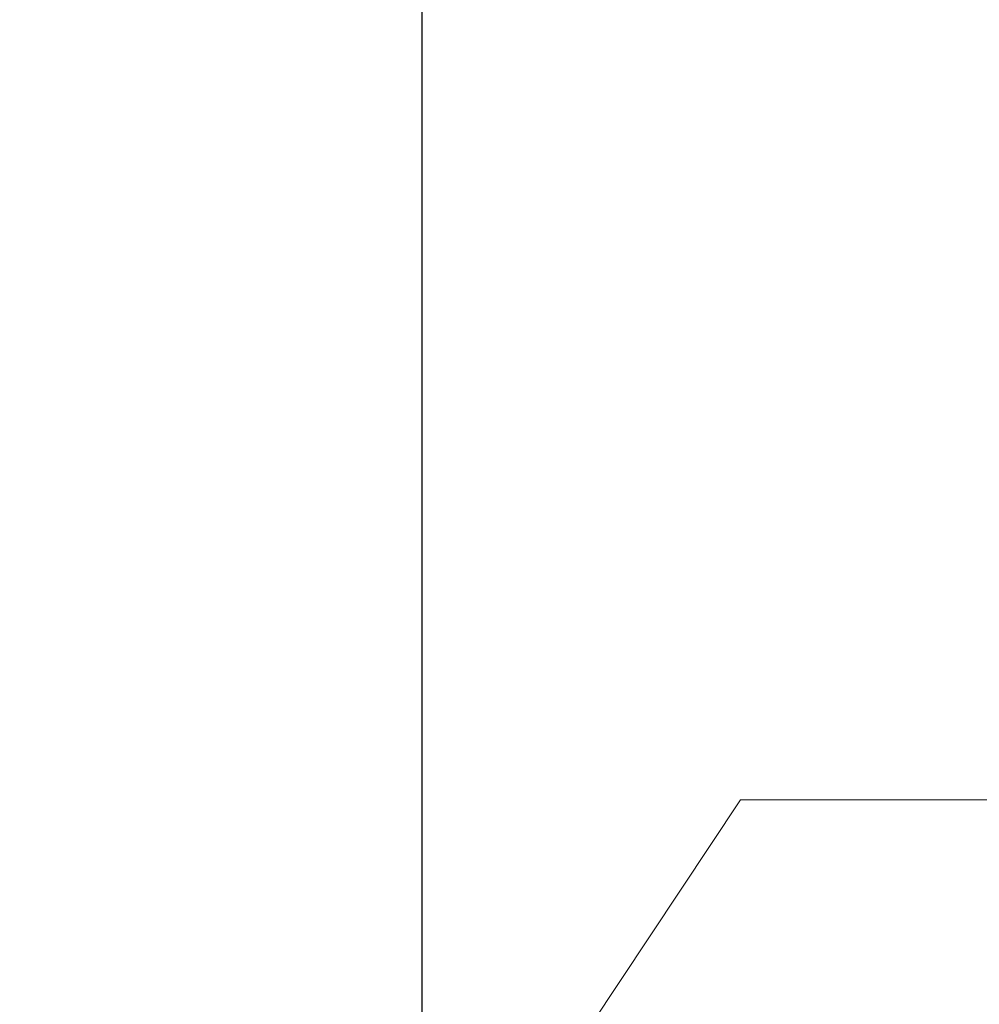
# Model space of a CAD drawing. Header units: inches. Extents: x 0.2 to 10.8, y 0.2 to 8.2.
# Tile 34 of 84: x 1.657 to 1.884, y 5.033 to 5.267. Entities that reach past the tile are written whole.
import ezdxf

# ---------------------------------------------------------------- set-up
doc = ezdxf.new("R2010")
doc.units = ezdxf.units.IN
doc.header["$MEASUREMENT"] = 0
doc.linetypes.add('HIDDEN', pattern=[0.07500000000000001, 0.05, -0.025])
doc.layers.add('DIMENSIONS', color=140, linetype='Continuous')
doc.styles.add('SLDTEXTSTYLE0', font='TXT', dxfattribs={"width": 0.7})
doc.dimstyles.new('SLDDIMSTYLE1', dxfattribs={"dimtxt": 0.0849609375, "dimasz": 0.13, "dimexe": 0, "dimexo": 0.0625, "dimgap": 0.021240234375, "dimtad": 0, "dimtih": 1, "dimtoh": 1, "dimlfac": 10, "dimrnd": 1e-09, "dimzin": 12, "dimdsep": 46, "dimtxsty": 'SLDTEXTSTYLE0', "dimsah": 1, "dimcen": 0.09, "dimadec": 0, "dimazin": 3, "dimtfac": 1, "dimtmove": 0, "dimatfit": 0, "dimfxl": 0, "dimfrac": 2, "dimtolj": 1, "dimtzin": 12, "dimarcsym": 0})

# ---------------------------------------------------------------- blocks, each defined once
blk = doc.blocks.new('_D_5')
at = {"layer": 'DIMENSIONS'}
for p, q in [((1.751954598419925, 4.879521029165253), (1.75195459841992, 6.036799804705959)), ((1.944020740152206, 5.368670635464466), (1.944020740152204, 6.036799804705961)), ((1.176083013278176, 5.911799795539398), (1.147552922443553, 5.911799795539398)), ((1.147552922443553, 5.911799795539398), (1.147552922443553, 5.776768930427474)), ((1.428552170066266, 5.911799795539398), (1.457082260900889, 5.911799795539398)), ((1.457082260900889, 5.911799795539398), (1.457082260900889, 5.776768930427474)), ((1.751954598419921, 5.911799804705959), (1.543675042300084, 5.911799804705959)), ((1.944020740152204, 5.91179980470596), (2.194020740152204, 5.911799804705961)), ((1.147552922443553, 5.776768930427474), (1.176083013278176, 5.776768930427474)), ((1.457082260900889, 5.776768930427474), (1.428552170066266, 5.776768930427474))]:
    blk.add_line(p, q, dxfattribs=at)
for points in [[(1.751954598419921, 5.911799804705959), (1.621954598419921, 5.931799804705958), (1.621954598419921, 5.891799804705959)], [(1.944020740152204, 5.91179980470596), (2.074020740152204, 5.891799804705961), (2.074020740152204, 5.93179980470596)]]:
    blk.add_solid(points, dxfattribs=at)
at = {"layer": 'DIMENSIONS', "char_height": 0.08333333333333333, "attachment_point": 1, "style": 'SLDTEXTSTYLE0'}
for s, insert in [('1.92', (1.176083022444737, 6.038242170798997)), ('48.8', (1.176083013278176, 5.884191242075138))]:
    blk.add_mtext(s, dxfattribs=dict(at, insert=insert))

msp = doc.modelspace()

# ---------------------------------------------------------------- linework, layer by layer
at = {"color": 7, "linetype": 'HIDDEN', "lineweight": 18}
for q in [(1.761820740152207, 4.983183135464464), (1.892920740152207, 5.081870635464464)]:
    msp.add_line((1.827370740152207, 5.081870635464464), q, dxfattribs=at)

# ---------------------------------------------------------------- dimensions: what is measured, and where the dimension line sits
at = {"layer": 'DIMENSIONS'}
dim = msp.add_linear_dim(base=(1.944020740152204, 5.911799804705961), p1=(1.751954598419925, 4.829521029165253), p2=(1.944020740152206, 5.318670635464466), dimstyle='SLDDIMSTYLE1', dxfattribs=at)
dim.commit()
dim.dimension.update_dxf_attribs({"geometry": '_D_5', "text_midpoint": (1.302317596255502, 5.911799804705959), "dimtype": 160})

doc.saveas('drawing.dxf')
